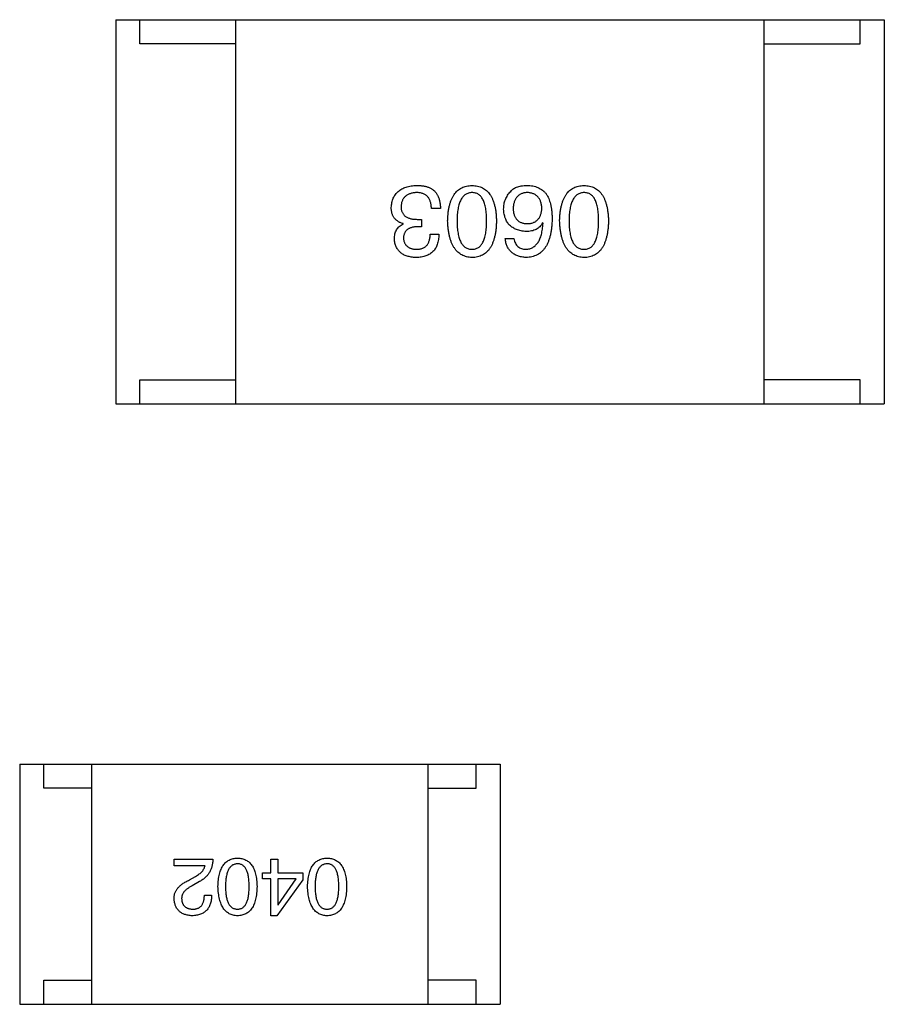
# Model space of a CAD drawing. Header units: millimetres. Extents: x 72 to 239, y 133 to 319.
# Tile 125 of 240: x 108.18 to 109.98, y 271.82 to 273.87. Entities that reach past the tile are written whole.
import ezdxf

# ---------------------------------------------------------------- set-up
doc = ezdxf.new("R2010")
doc.units = ezdxf.units.MM
doc.header["$LTSCALE"] = 5
doc.layers.get('0').update_dxf_attribs({"linetype": 'CONTINUOUS'})

msp = doc.modelspace()

# ---------------------------------------------------------------- linework, layer by layer
for p, q in [((108.3782, 273.8727), (108.3782, 273.0727)), ((108.3782, 273.8727), (109.9782, 273.8727)), ((108.4282, 273.8227), (108.4282, 273.8727)), ((108.6282, 273.0727), (108.6282, 273.8727)), ((109.7282, 273.0727), (109.7282, 273.8727)), ((109.9282, 273.8227), (109.9282, 273.8727)), ((109.9782, 273.8727), (109.9782, 273.0727)), ((108.6282, 273.8227), (108.4282, 273.8227)), ((109.7282, 273.8227), (109.9282, 273.8227)), ((109.0542, 273.4799), (109.0354, 273.4799)), ((108.9764, 273.4471), (108.9764, 273.448)), ((109.0059, 273.457), (109.0149, 273.457)), ((109.0149, 273.457), (109.0149, 273.4414)), ((109.2677, 273.4488), (109.2669, 273.4496)), ((109.0149, 273.4414), (109.0051, 273.4414)), ((109.0329, 273.4258), (109.051, 273.4258)), ((109.189, 273.4168), (109.2071, 273.4168)), ((108.4282, 273.0727), (108.4282, 273.1227)), ((108.4282, 273.1227), (108.6282, 273.1227)), ((109.9282, 273.1227), (109.7282, 273.1227)), ((109.9282, 273.0727), (109.9282, 273.1227)), ((108.3782, 273.0727), (109.9782, 273.0727)), ((108.1783, 272.3227), (108.1783, 271.8227)), ((108.1783, 272.3227), (109.1783, 272.3227)), ((108.2283, 272.2727), (108.2283, 272.3227)), ((108.3283, 271.8227), (108.3283, 272.3227)), ((109.0283, 271.8227), (109.0283, 272.3227)), ((109.1283, 272.2727), (109.1283, 272.3227)), ((109.1783, 272.3227), (109.1783, 271.8227)), ((108.3283, 272.2727), (108.2283, 272.2727)), ((109.0283, 272.2727), (109.1283, 272.2727)), ((108.4998, 272.1113), (108.4998, 272.1251)), ((108.4998, 272.1251), (108.5805, 272.1251)), ((108.7014, 272.0962), (108.7014, 272.1251)), ((108.7014, 272.1251), (108.7158, 272.1251)), ((108.7158, 272.1251), (108.7158, 272.0962)), ((108.5641, 272.1113), (108.4998, 272.1113)), ((108.6837, 272.0837), (108.6837, 272.0962)), ((108.6837, 272.0962), (108.7014, 272.0962)), ((108.7158, 272.0962), (108.7676, 272.0962)), ((108.7676, 272.0962), (108.7676, 272.0818)), ((108.5319, 272.0818), (108.5444, 272.089)), ((108.5529, 272.0785), (108.5372, 272.0693)), ((108.7014, 272.0837), (108.6837, 272.0837)), ((108.7014, 272.007), (108.7014, 272.0837)), ((108.7676, 272.0818), (108.7139, 272.007)), ((108.7158, 272.0837), (108.7158, 272.03)), ((108.7539, 272.0837), (108.7158, 272.0837)), ((108.7165, 272.03), (108.7539, 272.0837)), ((108.5628, 272.0496), (108.5778, 272.0496)), ((108.7158, 272.03), (108.7165, 272.03)), ((108.7139, 272.007), (108.7014, 272.007)), ((108.2283, 271.8227), (108.2283, 271.8727)), ((108.2283, 271.8727), (108.3283, 271.8727)), ((109.1283, 271.8727), (109.0283, 271.8727)), ((109.1283, 271.8227), (109.1283, 271.8727)), ((108.1783, 271.8227), (109.1783, 271.8227))]:
    msp.add_line(p, q)
for points, knots in [([(108.9518, 273.4816), (108.9519, 273.4834), (108.9522, 273.4869), (108.9531, 273.4919), (108.9543, 273.4966), (108.9559, 273.501), (108.9579, 273.5051), (108.9604, 273.5088), (108.9631, 273.5122), (108.9663, 273.5153), (108.9698, 273.518), (108.9738, 273.5203), (108.9781, 273.5224), (108.9827, 273.5241), (108.9878, 273.5254), (108.9932, 273.5265), (108.999, 273.5272), (109.003, 273.5274), (109.0051, 273.5275)], [0, 0, 0, 0, 0.068236, 0.132937, 0.194125, 0.253174, 0.310181, 0.365986, 0.421096, 0.476216, 0.532352, 0.590232, 0.649824, 0.71274, 0.778406, 0.848058, 0.921922, 1, 1, 1, 1]), ([(109.0051, 273.5275), (109.0065, 273.5275), (109.0092, 273.5274), (109.0131, 273.5272), (109.0169, 273.5268), (109.0204, 273.5263), (109.0237, 273.5256), (109.0267, 273.5248), (109.0295, 273.5238), (109.0313, 273.523), (109.0321, 273.5226)], [0, 0, 0, 0, 0.15115, 0.29371, 0.429149, 0.55661, 0.677302, 0.791017, 0.898045, 1, 1, 1, 1]), ([(109.0692, 273.4537), (109.0693, 273.4566), (109.0695, 273.4624), (109.0703, 273.4707), (109.0713, 273.4784), (109.0729, 273.4855), (109.0747, 273.4921), (109.077, 273.4982), (109.0796, 273.5037), (109.0826, 273.5086), (109.0859, 273.513), (109.0897, 273.5168), (109.0938, 273.52), (109.0984, 273.5227), (109.1033, 273.5247), (109.1085, 273.5263), (109.1141, 273.5272), (109.118, 273.5274), (109.12, 273.5275)], [0, 0, 0, 0, 0.08769, 0.170218, 0.24749, 0.319818, 0.387758, 0.451391, 0.511445, 0.568185, 0.622681, 0.67526, 0.726746, 0.778428, 0.830764, 0.884397, 0.940866, 1, 1, 1, 1]), ([(109.12, 273.5275), (109.122, 273.5274), (109.1259, 273.5272), (109.1315, 273.5263), (109.1368, 273.5247), (109.1417, 273.5227), (109.1462, 273.52), (109.1503, 273.5168), (109.1541, 273.513), (109.1574, 273.5086), (109.1604, 273.5037), (109.163, 273.4982), (109.1653, 273.4921), (109.1671, 273.4855), (109.1687, 273.4784), (109.1698, 273.4707), (109.1705, 273.4624), (109.1707, 273.4566), (109.1708, 273.4537)], [0, 0, 0, 0, 0.059135, 0.115606, 0.169241, 0.221578, 0.273261, 0.324749, 0.377329, 0.431642, 0.488541, 0.548597, 0.612232, 0.680174, 0.752504, 0.829777, 0.912307, 1, 1, 1, 1]), ([(109.2005, 273.5152), (109.2015, 273.5162), (109.2033, 273.5184), (109.2068, 273.521), (109.2107, 273.5232), (109.2151, 273.5249), (109.22, 273.5263), (109.2254, 273.5271), (109.2312, 273.5276), (109.2353, 273.5275), (109.2374, 273.5275)], [0, 0, 0, 0, 0.105033, 0.21147, 0.321511, 0.438526, 0.563605, 0.698055, 0.843218, 1, 1, 1, 1]), ([(109.2374, 273.5275), (109.2395, 273.5274), (109.2435, 273.5271), (109.2493, 273.526), (109.2547, 273.5244), (109.2598, 273.5222), (109.2644, 273.5195), (109.2687, 273.5162), (109.2726, 273.5123), (109.2748, 273.5093), (109.2759, 273.5078)], [0, 0, 0, 0, 0.137449, 0.267856, 0.393219, 0.514735, 0.63397, 0.753734, 0.874967, 1, 1, 1, 1]), ([(109.3023, 273.4537), (109.3024, 273.4566), (109.3026, 273.4624), (109.3034, 273.4707), (109.3045, 273.4784), (109.306, 273.4855), (109.3079, 273.4921), (109.3101, 273.4982), (109.3127, 273.5037), (109.3157, 273.5086), (109.3191, 273.513), (109.3228, 273.5168), (109.327, 273.52), (109.3315, 273.5227), (109.3364, 273.5247), (109.3417, 273.5263), (109.3473, 273.5272), (109.3512, 273.5274), (109.3532, 273.5275)], [0, 0, 0, 0, 0.08769, 0.170218, 0.24749, 0.319818, 0.387758, 0.451391, 0.511445, 0.568185, 0.622681, 0.67526, 0.726746, 0.778428, 0.830764, 0.884397, 0.940866, 1, 1, 1, 1]), ([(109.3532, 273.5275), (109.3551, 273.5274), (109.359, 273.5272), (109.3647, 273.5263), (109.3699, 273.5247), (109.3748, 273.5227), (109.3793, 273.52), (109.3835, 273.5168), (109.3872, 273.513), (109.3906, 273.5086), (109.3936, 273.5037), (109.3962, 273.4982), (109.3984, 273.4921), (109.4003, 273.4855), (109.4018, 273.4784), (109.4029, 273.4707), (109.4037, 273.4624), (109.4039, 273.4566), (109.404, 273.4537)], [0, 0, 0, 0, 0.059135, 0.115606, 0.169241, 0.221578, 0.273261, 0.324749, 0.377329, 0.431642, 0.488541, 0.548597, 0.612232, 0.680174, 0.752504, 0.829777, 0.912307, 1, 1, 1, 1]), ([(109.0042, 273.5127), (109.003, 273.5126), (109.0006, 273.5125), (108.9972, 273.5119), (108.9939, 273.5113), (108.9909, 273.5104), (108.9881, 273.5093), (108.9856, 273.508), (108.9832, 273.5065), (108.9811, 273.5048), (108.9792, 273.5029), (108.9775, 273.5008), (108.9761, 273.4985), (108.9748, 273.496), (108.9738, 273.4933), (108.9731, 273.4904), (108.9725, 273.4873), (108.9724, 273.4851), (108.9723, 273.484)], [0, 0, 0, 0, 0.076694, 0.149502, 0.218019, 0.283183, 0.345589, 0.405199, 0.462852, 0.519478, 0.575313, 0.630559, 0.687006, 0.744638, 0.804006, 0.866059, 0.931486, 1, 1, 1, 1]), ([(109.0354, 273.4799), (109.0353, 273.4813), (109.0352, 273.4838), (109.0348, 273.4875), (109.0341, 273.491), (109.0332, 273.4942), (109.0321, 273.4972), (109.0307, 273.4999), (109.0291, 273.5023), (109.0273, 273.5046), (109.0252, 273.5065), (109.0229, 273.5082), (109.0203, 273.5096), (109.0175, 273.5107), (109.0145, 273.5116), (109.0113, 273.5123), (109.0079, 273.5127), (109.0055, 273.5127), (109.0042, 273.5127)], [0, 0, 0, 0, 0.07723, 0.149593, 0.217944, 0.282232, 0.34411, 0.402297, 0.458791, 0.513966, 0.568538, 0.623291, 0.679957, 0.737243, 0.798142, 0.86118, 0.928728, 1, 1, 1, 1]), ([(109.0321, 273.5226), (109.033, 273.5221), (109.0347, 273.5213), (109.0371, 273.5198), (109.0394, 273.5181), (109.0415, 273.5162), (109.0435, 273.5142), (109.0453, 273.512), (109.0469, 273.5096), (109.0483, 273.507), (109.0496, 273.5042), (109.0508, 273.5013), (109.0518, 273.4982), (109.0526, 273.4948), (109.0532, 273.4914), (109.0538, 273.4877), (109.0541, 273.4839), (109.0542, 273.4813), (109.0542, 273.4799)], [0, 0, 0, 0, 0.056906, 0.113264, 0.168825, 0.223843, 0.279195, 0.335267, 0.392098, 0.450414, 0.51054, 0.572219, 0.636652, 0.703156, 0.773102, 0.845505, 0.921063, 1, 1, 1, 1]), ([(109.12, 273.5127), (109.1187, 273.5126), (109.1163, 273.5125), (109.1127, 273.5117), (109.1094, 273.5105), (109.1063, 273.5088), (109.1035, 273.5067), (109.1009, 273.504), (109.0986, 273.501), (109.0965, 273.4975), (109.0947, 273.4936), (109.0931, 273.4892), (109.0918, 273.4844), (109.0907, 273.4791), (109.0899, 273.4734), (109.0893, 273.4672), (109.0889, 273.4606), (109.0889, 273.4561), (109.0889, 273.4537)], [0, 0, 0, 0, 0.050879, 0.099377, 0.146973, 0.193618, 0.240619, 0.289461, 0.34047, 0.395283, 0.453059, 0.515633, 0.582666, 0.655287, 0.732971, 0.815933, 0.905166, 1, 1, 1, 1]), ([(109.1503, 273.4537), (109.1503, 273.4561), (109.1503, 273.4607), (109.1499, 273.4674), (109.1493, 273.4736), (109.1485, 273.4794), (109.1474, 273.4847), (109.1462, 273.4896), (109.1446, 273.494), (109.1428, 273.4979), (109.1408, 273.5014), (109.1386, 273.5044), (109.1361, 273.507), (109.1333, 273.5091), (109.1304, 273.5108), (109.1271, 273.5119), (109.1236, 273.5126), (109.1212, 273.5127), (109.12, 273.5127)], [0, 0, 0, 0, 0.096457, 0.187288, 0.27178, 0.350132, 0.423455, 0.491343, 0.554037, 0.612253, 0.666313, 0.717038, 0.764921, 0.811214, 0.856775, 0.902988, 0.950234, 1, 1, 1, 1]), ([(109.1858, 273.4783), (109.1858, 273.48), (109.1859, 273.4835), (109.1866, 273.4886), (109.1877, 273.4935), (109.1893, 273.4982), (109.1915, 273.5027), (109.194, 273.5071), (109.197, 273.5113), (109.1993, 273.5139), (109.2005, 273.5152)], [0, 0, 0, 0, 0.12904, 0.253809, 0.377066, 0.499122, 0.621469, 0.744665, 0.870607, 1, 1, 1, 1]), ([(109.2341, 273.5127), (109.233, 273.5126), (109.2309, 273.5124), (109.2278, 273.5119), (109.2249, 273.5111), (109.2222, 273.5101), (109.2197, 273.5088), (109.2174, 273.5073), (109.2153, 273.5055), (109.2134, 273.5035), (109.2117, 273.5013), (109.2102, 273.4988), (109.2088, 273.4961), (109.2078, 273.4932), (109.2069, 273.49), (109.2062, 273.4866), (109.2057, 273.4829), (109.2055, 273.4804), (109.2054, 273.4791)], [0, 0, 0, 0, 0.066682, 0.130303, 0.190802, 0.248749, 0.30534, 0.361219, 0.415721, 0.471765, 0.528279, 0.586428, 0.64659, 0.710143, 0.776461, 0.846692, 0.921137, 1, 1, 1, 1]), ([(109.2653, 273.4799), (109.2652, 273.4812), (109.265, 273.4837), (109.2645, 273.4874), (109.2637, 273.4908), (109.2628, 273.4939), (109.2616, 273.4969), (109.2601, 273.4995), (109.2586, 273.502), (109.2567, 273.5041), (109.2547, 273.5061), (109.2523, 273.5078), (109.2499, 273.5092), (109.2471, 273.5104), (109.2442, 273.5114), (109.241, 273.5121), (109.2376, 273.5126), (109.2353, 273.5127), (109.2341, 273.5127)], [0, 0, 0, 0, 0.076467, 0.148148, 0.216496, 0.280559, 0.342274, 0.401168, 0.458322, 0.514073, 0.569257, 0.62465, 0.68124, 0.739113, 0.799947, 0.862804, 0.929597, 1, 1, 1, 1]), ([(109.2759, 273.5078), (109.2768, 273.5062), (109.2785, 273.503), (109.2807, 273.4978), (109.2825, 273.4921), (109.284, 273.486), (109.2852, 273.4794), (109.286, 273.4723), (109.2865, 273.4648), (109.2866, 273.4596), (109.2866, 273.457)], [0, 0, 0, 0, 0.101889, 0.209155, 0.322694, 0.442863, 0.569758, 0.70479, 0.848502, 1, 1, 1, 1]), ([(109.3532, 273.5127), (109.3519, 273.5126), (109.3494, 273.5125), (109.3459, 273.5117), (109.3425, 273.5105), (109.3395, 273.5088), (109.3366, 273.5067), (109.3341, 273.504), (109.3318, 273.501), (109.3297, 273.4975), (109.3278, 273.4936), (109.3263, 273.4892), (109.325, 273.4844), (109.3239, 273.4791), (109.323, 273.4734), (109.3224, 273.4672), (109.3221, 273.4606), (109.322, 273.4561), (109.322, 273.4537)], [0, 0, 0, 0, 0.050879, 0.099377, 0.146973, 0.193618, 0.240619, 0.289461, 0.34047, 0.395283, 0.453059, 0.515633, 0.582666, 0.655287, 0.732971, 0.815933, 0.905166, 1, 1, 1, 1]), ([(109.3835, 273.4537), (109.3835, 273.4561), (109.3834, 273.4607), (109.383, 273.4674), (109.3825, 273.4736), (109.3817, 273.4794), (109.3806, 273.4847), (109.3793, 273.4896), (109.3778, 273.494), (109.376, 273.4979), (109.374, 273.5014), (109.3718, 273.5044), (109.3692, 273.507), (109.3665, 273.5091), (109.3635, 273.5108), (109.3603, 273.5119), (109.3568, 273.5126), (109.3544, 273.5127), (109.3532, 273.5127)], [0, 0, 0, 0, 0.096457, 0.187288, 0.27178, 0.350132, 0.423455, 0.491343, 0.554037, 0.612253, 0.666313, 0.717038, 0.764921, 0.811214, 0.856775, 0.902988, 0.950234, 1, 1, 1, 1]), ([(108.9764, 273.448), (108.9754, 273.4483), (108.9734, 273.4489), (108.9706, 273.45), (108.968, 273.4514), (108.9656, 273.4528), (108.9634, 273.4544), (108.9614, 273.4561), (108.9595, 273.458), (108.9579, 273.46), (108.9565, 273.4622), (108.9552, 273.4645), (108.9541, 273.467), (108.9533, 273.4697), (108.9526, 273.4724), (108.9522, 273.4753), (108.9518, 273.4784), (108.9518, 273.4805), (108.9518, 273.4816)], [0, 0, 0, 0, 0.069445, 0.136039, 0.200011, 0.261745, 0.322328, 0.381403, 0.438864, 0.496655, 0.554398, 0.612391, 0.672266, 0.733005, 0.79604, 0.861293, 0.928785, 1, 1, 1, 1]), ([(108.9723, 273.484), (108.9723, 273.4829), (108.9723, 273.4808), (108.9727, 273.4777), (108.9734, 273.4749), (108.9743, 273.4722), (108.9755, 273.4697), (108.977, 273.4675), (108.9787, 273.4655), (108.9807, 273.4637), (108.9829, 273.4621), (108.9854, 273.4607), (108.9882, 273.4596), (108.9912, 273.4586), (108.9945, 273.4579), (108.9981, 273.4574), (109.0019, 273.457), (109.0045, 273.457), (109.0059, 273.457)], [0, 0, 0, 0, 0.066518, 0.129194, 0.188613, 0.245254, 0.300032, 0.353805, 0.407079, 0.461108, 0.516272, 0.574141, 0.634837, 0.699275, 0.767504, 0.840272, 0.917505, 1, 1, 1, 1]), ([(109.2325, 273.4316), (109.2307, 273.4317), (109.2271, 273.4321), (109.222, 273.433), (109.2171, 273.4341), (109.2127, 273.4356), (109.2086, 273.4375), (109.2048, 273.4396), (109.2013, 273.4421), (109.1982, 273.4448), (109.1954, 273.4479), (109.193, 273.4514), (109.1909, 273.4551), (109.1892, 273.4591), (109.1878, 273.4635), (109.1868, 273.4681), (109.186, 273.4731), (109.1859, 273.4765), (109.1858, 273.4783)], [0, 0, 0, 0, 0.074228, 0.144548, 0.211288, 0.274576, 0.335162, 0.393915, 0.450599, 0.506657, 0.562409, 0.618617, 0.676096, 0.735061, 0.79654, 0.860906, 0.928473, 1, 1, 1, 1]), ([(109.2054, 273.4791), (109.2055, 273.4779), (109.2057, 273.4755), (109.2062, 273.472), (109.2069, 273.4688), (109.2078, 273.4658), (109.209, 273.4631), (109.2103, 273.4605), (109.2119, 273.4582), (109.2136, 273.4561), (109.2155, 273.4543), (109.2177, 273.4527), (109.2201, 273.4513), (109.2227, 273.4501), (109.2254, 273.4492), (109.2284, 273.4486), (109.2316, 273.4481), (109.2338, 273.448), (109.2349, 273.448)], [0, 0, 0, 0, 0.076288, 0.14871, 0.216387, 0.281386, 0.342528, 0.402111, 0.4591, 0.514852, 0.569974, 0.625644, 0.682226, 0.740156, 0.800362, 0.863471, 0.930116, 1, 1, 1, 1]), ([(109.2349, 273.448), (109.2361, 273.448), (109.2384, 273.4481), (109.2416, 273.4486), (109.2447, 273.4493), (109.2476, 273.4502), (109.2502, 273.4513), (109.2526, 273.4528), (109.2549, 273.4544), (109.2569, 273.4563), (109.2587, 273.4585), (109.2603, 273.4608), (109.2617, 273.4634), (109.2628, 273.4663), (109.2637, 273.4694), (109.2645, 273.4727), (109.265, 273.4762), (109.2652, 273.4787), (109.2653, 273.4799)], [0, 0, 0, 0, 0.070453, 0.136523, 0.199866, 0.260392, 0.318446, 0.374657, 0.430182, 0.485556, 0.541071, 0.598396, 0.657208, 0.718642, 0.783247, 0.851631, 0.923928, 1, 1, 1, 1]), ([(108.9583, 273.416), (108.9584, 273.4178), (108.9585, 273.4214), (108.9593, 273.4265), (108.9608, 273.4311), (108.9627, 273.4353), (108.9653, 273.439), (108.9684, 273.4423), (108.9722, 273.445), (108.9749, 273.4464), (108.9764, 273.4471)], [0, 0, 0, 0, 0.143686, 0.277942, 0.40333, 0.521785, 0.638573, 0.755208, 0.874773, 1, 1, 1, 1]), ([(109.12, 273.3775), (109.118, 273.3776), (109.1142, 273.3778), (109.1087, 273.3789), (109.1035, 273.3806), (109.0987, 273.3827), (109.0942, 273.3855), (109.0901, 273.3889), (109.0864, 273.3929), (109.083, 273.3974), (109.08, 273.4025), (109.0773, 273.4081), (109.0751, 273.4143), (109.0732, 273.4211), (109.0716, 273.4284), (109.0704, 273.4364), (109.0696, 273.4448), (109.0693, 273.4507), (109.0692, 273.4537)], [0, 0, 0, 0, 0.057415, 0.112361, 0.16496, 0.216437, 0.267441, 0.318839, 0.371478, 0.426325, 0.483626, 0.544235, 0.608673, 0.677374, 0.750405, 0.828394, 0.911525, 1, 1, 1, 1]), ([(109.0889, 273.4537), (109.0889, 273.4513), (109.0889, 273.4467), (109.0893, 273.44), (109.0899, 273.4338), (109.0907, 273.428), (109.0918, 273.4227), (109.0931, 273.4178), (109.0947, 273.4134), (109.0965, 273.4095), (109.0986, 273.406), (109.1009, 273.403), (109.1035, 273.4004), (109.1063, 273.3983), (109.1094, 273.3967), (109.1127, 273.3955), (109.1163, 273.3948), (109.1187, 273.3947), (109.12, 273.3947)], [0, 0, 0, 0, 0.095719, 0.185854, 0.269738, 0.347952, 0.420315, 0.487894, 0.550245, 0.608186, 0.662454, 0.713283, 0.761375, 0.808209, 0.854301, 0.901312, 0.949396, 1, 1, 1, 1]), ([(109.12, 273.3947), (109.1212, 273.3947), (109.1236, 273.3948), (109.1271, 273.3955), (109.1303, 273.3967), (109.1333, 273.3983), (109.1361, 273.4004), (109.1386, 273.403), (109.1408, 273.406), (109.1428, 273.4095), (109.1446, 273.4134), (109.1462, 273.4178), (109.1474, 273.4227), (109.1485, 273.428), (109.1493, 273.4338), (109.1499, 273.44), (109.1503, 273.4467), (109.1503, 273.4513), (109.1503, 273.4537)], [0, 0, 0, 0, 0.049764, 0.097007, 0.143217, 0.188577, 0.235116, 0.282997, 0.333719, 0.387776, 0.445989, 0.508679, 0.576563, 0.649481, 0.728235, 0.812722, 0.903548, 1, 1, 1, 1]), ([(109.1708, 273.4537), (109.1707, 273.4507), (109.1705, 273.4447), (109.1698, 273.4362), (109.1687, 273.4282), (109.1671, 273.4208), (109.1653, 273.414), (109.163, 273.4077), (109.1604, 273.402), (109.1574, 273.397), (109.1541, 273.3924), (109.1503, 273.3885), (109.1462, 273.3852), (109.1417, 273.3824), (109.1368, 273.3803), (109.1315, 273.3787), (109.1259, 273.3777), (109.122, 273.3776), (109.12, 273.3775)], [0, 0, 0, 0, 0.088823, 0.172287, 0.250296, 0.323438, 0.392244, 0.456221, 0.516635, 0.573871, 0.628, 0.680335, 0.731489, 0.782557, 0.834044, 0.886738, 0.942089, 1, 1, 1, 1]), ([(109.2866, 273.457), (109.2865, 273.4538), (109.2863, 273.4477), (109.2854, 273.4389), (109.2843, 273.4306), (109.2827, 273.4229), (109.2807, 273.4159), (109.2783, 273.4094), (109.2756, 273.4035), (109.2724, 273.3982), (109.2688, 273.3935), (109.2648, 273.3894), (109.2604, 273.3858), (109.2556, 273.3829), (109.2503, 273.3807), (109.2447, 273.3789), (109.2387, 273.3779), (109.2346, 273.3776), (109.2325, 273.3775)], [0, 0, 0, 0, 0.087517, 0.169686, 0.246944, 0.319347, 0.387088, 0.450961, 0.511075, 0.567974, 0.622351, 0.675039, 0.726853, 0.778688, 0.83093, 0.884738, 0.941043, 1, 1, 1, 1]), ([(109.2669, 273.4496), (109.266, 273.4482), (109.2644, 273.4454), (109.2612, 273.4416), (109.2575, 273.4385), (109.2534, 273.4359), (109.2488, 273.434), (109.2438, 273.4326), (109.2383, 273.4317), (109.2345, 273.4316), (109.2325, 273.4316)], [0, 0, 0, 0, 0.122276, 0.239997, 0.35611, 0.473903, 0.59404, 0.720428, 0.855383, 1, 1, 1, 1]), ([(109.2325, 273.3947), (109.2338, 273.3948), (109.2363, 273.395), (109.24, 273.3958), (109.2435, 273.397), (109.2467, 273.3986), (109.2497, 273.4006), (109.2525, 273.403), (109.255, 273.4059), (109.2574, 273.409), (109.2595, 273.4126), (109.2613, 273.4166), (109.263, 273.421), (109.2644, 273.4258), (109.2655, 273.431), (109.2665, 273.4366), (109.2673, 273.4425), (109.2676, 273.4467), (109.2677, 273.4488)], [0, 0, 0, 0, 0.054741, 0.107075, 0.158339, 0.208382, 0.258772, 0.310045, 0.362765, 0.417822, 0.475982, 0.537466, 0.602901, 0.673037, 0.747247, 0.826291, 0.910782, 1, 1, 1, 1]), ([(109.3532, 273.3775), (109.3512, 273.3776), (109.3474, 273.3778), (109.3418, 273.3789), (109.3366, 273.3806), (109.3318, 273.3827), (109.3273, 273.3855), (109.3232, 273.3889), (109.3195, 273.3929), (109.3161, 273.3974), (109.3131, 273.4025), (109.3105, 273.4081), (109.3082, 273.4143), (109.3063, 273.4211), (109.3048, 273.4284), (109.3036, 273.4364), (109.3027, 273.4448), (109.3025, 273.4507), (109.3023, 273.4537)], [0, 0, 0, 0, 0.057415, 0.112361, 0.16496, 0.216437, 0.267441, 0.318839, 0.371478, 0.426325, 0.483626, 0.544235, 0.608673, 0.677374, 0.750405, 0.828394, 0.911525, 1, 1, 1, 1]), ([(109.322, 273.4537), (109.322, 273.4513), (109.3221, 273.4467), (109.3224, 273.44), (109.323, 273.4338), (109.3239, 273.428), (109.325, 273.4227), (109.3263, 273.4178), (109.3279, 273.4134), (109.3297, 273.4095), (109.3318, 273.406), (109.3341, 273.403), (109.3367, 273.4004), (109.3395, 273.3983), (109.3425, 273.3967), (109.3459, 273.3955), (109.3494, 273.3948), (109.3519, 273.3947), (109.3532, 273.3947)], [0, 0, 0, 0, 0.095719, 0.185854, 0.269738, 0.347952, 0.420315, 0.487894, 0.550245, 0.608186, 0.662454, 0.713283, 0.761375, 0.808209, 0.854301, 0.901312, 0.949396, 1, 1, 1, 1]), ([(109.3532, 273.3947), (109.3544, 273.3947), (109.3568, 273.3948), (109.3603, 273.3955), (109.3635, 273.3967), (109.3665, 273.3983), (109.3692, 273.4004), (109.3718, 273.403), (109.374, 273.406), (109.376, 273.4095), (109.3778, 273.4134), (109.3793, 273.4178), (109.3806, 273.4227), (109.3817, 273.428), (109.3825, 273.4338), (109.383, 273.44), (109.3834, 273.4467), (109.3835, 273.4513), (109.3835, 273.4537)], [0, 0, 0, 0, 0.049764, 0.097007, 0.143217, 0.188577, 0.235116, 0.282997, 0.333719, 0.387776, 0.445989, 0.508679, 0.576563, 0.649481, 0.728235, 0.812722, 0.903548, 1, 1, 1, 1]), ([(109.404, 273.4537), (109.4039, 273.4507), (109.4037, 273.4447), (109.4029, 273.4362), (109.4018, 273.4282), (109.4003, 273.4208), (109.3984, 273.414), (109.3962, 273.4077), (109.3936, 273.402), (109.3906, 273.397), (109.3872, 273.3924), (109.3835, 273.3885), (109.3793, 273.3852), (109.3748, 273.3824), (109.3699, 273.3803), (109.3647, 273.3787), (109.359, 273.3777), (109.3551, 273.3776), (109.3532, 273.3775)], [0, 0, 0, 0, 0.088823, 0.172287, 0.250296, 0.323438, 0.392244, 0.456221, 0.516635, 0.573871, 0.628, 0.680335, 0.731489, 0.782557, 0.834044, 0.886738, 0.942089, 1, 1, 1, 1]), ([(109.0051, 273.4414), (109.004, 273.4414), (109.0019, 273.4413), (108.9988, 273.4409), (108.9959, 273.4404), (108.9932, 273.4397), (108.9907, 273.4388), (108.9885, 273.4377), (108.9864, 273.4365), (108.9846, 273.4351), (108.9829, 273.4335), (108.9815, 273.4317), (108.9802, 273.4298), (108.9792, 273.4277), (108.9784, 273.4254), (108.9778, 273.423), (108.9774, 273.4204), (108.9773, 273.4186), (108.9772, 273.4176)], [0, 0, 0, 0, 0.079415, 0.154091, 0.22508, 0.29186, 0.355026, 0.415127, 0.472418, 0.528511, 0.583551, 0.638361, 0.693547, 0.750023, 0.807857, 0.868401, 0.932259, 1, 1, 1, 1]), ([(109.051, 273.4258), (109.0509, 273.4239), (109.0508, 273.4202), (109.0501, 273.4148), (109.0491, 273.4097), (109.0478, 273.405), (109.046, 273.4007), (109.044, 273.3967), (109.0416, 273.3931), (109.0387, 273.3899), (109.0356, 273.3871), (109.032, 273.3846), (109.0281, 273.3824), (109.0239, 273.3807), (109.0193, 273.3793), (109.0143, 273.3783), (109.009, 273.3776), (109.0053, 273.3775), (109.0034, 273.3775)], [0, 0, 0, 0, 0.074804, 0.144899, 0.211458, 0.274554, 0.334363, 0.392059, 0.448123, 0.503024, 0.558154, 0.613471, 0.670844, 0.729926, 0.792003, 0.857405, 0.926768, 1, 1, 1, 1]), ([(109.0042, 273.3947), (109.0054, 273.3947), (109.0076, 273.3948), (109.0107, 273.3951), (109.0137, 273.3957), (109.0165, 273.3966), (109.019, 273.3977), (109.0214, 273.399), (109.0235, 273.4006), (109.0254, 273.4024), (109.0271, 273.4045), (109.0286, 273.4069), (109.0298, 273.4094), (109.0309, 273.4122), (109.0318, 273.4153), (109.0323, 273.4186), (109.0328, 273.4221), (109.0329, 273.4246), (109.0329, 273.4258)], [0, 0, 0, 0, 0.069877, 0.136363, 0.198671, 0.257968, 0.315462, 0.370709, 0.425568, 0.479847, 0.535753, 0.592303, 0.651386, 0.713311, 0.778642, 0.84836, 0.921866, 1, 1, 1, 1]), ([(109.0034, 273.3775), (109.0017, 273.3776), (108.9984, 273.3777), (108.9935, 273.3784), (108.9889, 273.3792), (108.9847, 273.3804), (108.9807, 273.3818), (108.9771, 273.3836), (108.9738, 273.3856), (108.9708, 273.3879), (108.9681, 273.3904), (108.9658, 273.3933), (108.9637, 273.3964), (108.962, 273.3998), (108.9606, 273.4034), (108.9595, 273.4074), (108.9587, 273.4116), (108.9585, 273.4145), (108.9583, 273.416)], [0, 0, 0, 0, 0.077845, 0.151584, 0.221397, 0.287366, 0.350104, 0.410398, 0.467998, 0.524388, 0.579979, 0.635152, 0.690917, 0.747936, 0.806661, 0.867861, 0.932479, 1, 1, 1, 1]), ([(108.9772, 273.4176), (108.9773, 273.4167), (108.9775, 273.415), (108.9779, 273.4125), (108.9786, 273.4101), (108.9795, 273.4079), (108.9805, 273.4059), (108.9818, 273.404), (108.9831, 273.4023), (108.9848, 273.4008), (108.9865, 273.3994), (108.9885, 273.3983), (108.9907, 273.3972), (108.993, 273.3964), (108.9956, 273.3957), (108.9983, 273.3952), (109.0012, 273.3948), (109.0032, 273.3947), (109.0042, 273.3947)], [0, 0, 0, 0, 0.067655, 0.132224, 0.194132, 0.253145, 0.309858, 0.366002, 0.421361, 0.47702, 0.532632, 0.590536, 0.65067, 0.713258, 0.779588, 0.848803, 0.921949, 1, 1, 1, 1]), ([(109.2325, 273.3775), (109.2309, 273.3776), (109.2278, 273.3779), (109.2233, 273.3786), (109.219, 273.3795), (109.215, 273.3808), (109.2113, 273.3823), (109.2079, 273.3841), (109.2048, 273.3862), (109.2019, 273.3885), (109.1993, 273.3911), (109.197, 273.394), (109.195, 273.3971), (109.1932, 273.4005), (109.1917, 273.4042), (109.1906, 273.4082), (109.1896, 273.4124), (109.1892, 273.4153), (109.189, 273.4168)], [0, 0, 0, 0, 0.073784, 0.144317, 0.211047, 0.274818, 0.336501, 0.395724, 0.453465, 0.510016, 0.566585, 0.622844, 0.680328, 0.739335, 0.800408, 0.863904, 0.93053, 1, 1, 1, 1]), ([(109.2071, 273.4168), (109.2075, 273.4151), (109.2082, 273.4117), (109.21, 273.4072), (109.2124, 273.4033), (109.2154, 273.4001), (109.2189, 273.3977), (109.2229, 273.3959), (109.2275, 273.3948), (109.2308, 273.3947), (109.2325, 273.3947)], [0, 0, 0, 0, 0.1439, 0.274233, 0.394478, 0.509388, 0.621911, 0.738504, 0.863414, 1, 1, 1, 1]), ([(108.5805, 272.1251), (108.5804, 272.1237), (108.5803, 272.1211), (108.5799, 272.1173), (108.5793, 272.1137), (108.5785, 272.1101), (108.5775, 272.1067), (108.5763, 272.1034), (108.5749, 272.1003), (108.5733, 272.0973), (108.5715, 272.0945), (108.5694, 272.0918), (108.5672, 272.0892), (108.5647, 272.0868), (108.5621, 272.0845), (108.5592, 272.0823), (108.5562, 272.0803), (108.554, 272.0791), (108.5529, 272.0785)], [0, 0, 0, 0, 0.069512, 0.136307, 0.201431, 0.265186, 0.327322, 0.388242, 0.448098, 0.507757, 0.566952, 0.626243, 0.686026, 0.745963, 0.807549, 0.869906, 0.934172, 1, 1, 1, 1]), ([(108.5911, 272.068), (108.5912, 272.0704), (108.5913, 272.0749), (108.5919, 272.0816), (108.5928, 272.0877), (108.594, 272.0935), (108.5955, 272.0988), (108.5973, 272.1036), (108.5994, 272.108), (108.6018, 272.1119), (108.6045, 272.1154), (108.6075, 272.1185), (108.6108, 272.121), (108.6144, 272.1232), (108.6183, 272.1248), (108.6225, 272.1261), (108.6271, 272.1268), (108.6302, 272.1269), (108.6317, 272.127)], [0, 0, 0, 0, 0.08769, 0.170218, 0.24749, 0.319818, 0.387758, 0.451391, 0.511445, 0.568185, 0.622681, 0.67526, 0.726746, 0.778428, 0.830764, 0.884397, 0.940866, 1, 1, 1, 1]), ([(108.6317, 272.1152), (108.6307, 272.1152), (108.6288, 272.115), (108.6259, 272.1144), (108.6233, 272.1134), (108.6208, 272.1121), (108.6185, 272.1104), (108.6165, 272.1083), (108.6146, 272.1058), (108.613, 272.103), (108.6115, 272.0999), (108.6103, 272.0964), (108.6092, 272.0925), (108.6083, 272.0883), (108.6077, 272.0837), (108.6072, 272.0788), (108.6069, 272.0735), (108.6068, 272.0699), (108.6068, 272.068)], [0, 0, 0, 0, 0.050879, 0.099377, 0.146973, 0.193618, 0.240619, 0.289461, 0.34047, 0.395283, 0.453059, 0.515633, 0.582666, 0.655287, 0.732971, 0.815933, 0.905166, 1, 1, 1, 1]), ([(108.6317, 272.127), (108.6333, 272.1269), (108.6364, 272.1268), (108.6409, 272.1261), (108.6451, 272.1248), (108.6491, 272.1232), (108.6527, 272.121), (108.656, 272.1185), (108.659, 272.1154), (108.6617, 272.1119), (108.6641, 272.108), (108.6662, 272.1036), (108.668, 272.0988), (108.6695, 272.0935), (108.6707, 272.0877), (108.6715, 272.0816), (108.6722, 272.0749), (108.6723, 272.0704), (108.6724, 272.068)], [0, 0, 0, 0, 0.059135, 0.115606, 0.169241, 0.221578, 0.273261, 0.324749, 0.377329, 0.431642, 0.488541, 0.548597, 0.612232, 0.680174, 0.752504, 0.829777, 0.912307, 1, 1, 1, 1]), ([(108.656, 272.068), (108.656, 272.0699), (108.656, 272.0736), (108.6557, 272.079), (108.6552, 272.0839), (108.6546, 272.0886), (108.6537, 272.0928), (108.6527, 272.0967), (108.6515, 272.1002), (108.65, 272.1034), (108.6484, 272.1062), (108.6466, 272.1086), (108.6446, 272.1106), (108.6424, 272.1123), (108.64, 272.1136), (108.6374, 272.1146), (108.6346, 272.1151), (108.6327, 272.1152), (108.6317, 272.1152)], [0, 0, 0, 0, 0.096457, 0.187288, 0.27178, 0.350132, 0.423455, 0.491343, 0.554037, 0.612253, 0.666313, 0.717038, 0.764921, 0.811214, 0.856775, 0.902988, 0.950234, 1, 1, 1, 1]), ([(108.7776, 272.068), (108.7777, 272.0704), (108.7779, 272.0749), (108.7785, 272.0816), (108.7793, 272.0877), (108.7806, 272.0935), (108.7821, 272.0988), (108.7838, 272.1036), (108.7859, 272.108), (108.7883, 272.1119), (108.791, 272.1154), (108.794, 272.1185), (108.7973, 272.121), (108.801, 272.1232), (108.8049, 272.1248), (108.8091, 272.1261), (108.8136, 272.1268), (108.8167, 272.1269), (108.8183, 272.127)], [0, 0, 0, 0, 0.08769, 0.170218, 0.24749, 0.319818, 0.387758, 0.451391, 0.511445, 0.568185, 0.622681, 0.67526, 0.726746, 0.778428, 0.830764, 0.884397, 0.940866, 1, 1, 1, 1]), ([(108.8183, 272.1152), (108.8173, 272.1152), (108.8153, 272.115), (108.8124, 272.1144), (108.8098, 272.1134), (108.8073, 272.1121), (108.8051, 272.1104), (108.803, 272.1083), (108.8012, 272.1058), (108.7995, 272.103), (108.798, 272.0999), (108.7968, 272.0964), (108.7957, 272.0925), (108.7948, 272.0883), (108.7942, 272.0837), (108.7937, 272.0788), (108.7934, 272.0735), (108.7934, 272.0699), (108.7934, 272.068)], [0, 0, 0, 0, 0.050879, 0.099377, 0.146973, 0.193618, 0.240619, 0.289461, 0.34047, 0.395283, 0.453059, 0.515633, 0.582666, 0.655287, 0.732971, 0.815933, 0.905166, 1, 1, 1, 1]), ([(108.8183, 272.127), (108.8199, 272.1269), (108.823, 272.1268), (108.8275, 272.1261), (108.8317, 272.1248), (108.8356, 272.1232), (108.8392, 272.121), (108.8425, 272.1185), (108.8455, 272.1154), (108.8482, 272.1119), (108.8506, 272.108), (108.8527, 272.1036), (108.8545, 272.0988), (108.856, 272.0935), (108.8572, 272.0877), (108.8581, 272.0816), (108.8587, 272.0749), (108.8588, 272.0704), (108.8589, 272.068)], [0, 0, 0, 0, 0.059135, 0.115606, 0.169241, 0.221578, 0.273261, 0.324749, 0.377329, 0.431642, 0.488541, 0.548597, 0.612232, 0.680174, 0.752504, 0.829777, 0.912307, 1, 1, 1, 1]), ([(108.8425, 272.068), (108.8425, 272.0699), (108.8425, 272.0736), (108.8422, 272.079), (108.8417, 272.0839), (108.8411, 272.0886), (108.8402, 272.0928), (108.8392, 272.0967), (108.838, 272.1002), (108.8365, 272.1034), (108.8349, 272.1062), (108.8331, 272.1086), (108.8311, 272.1106), (108.8289, 272.1123), (108.8265, 272.1136), (108.824, 272.1146), (108.8212, 272.1151), (108.8193, 272.1152), (108.8183, 272.1152)], [0, 0, 0, 0, 0.096457, 0.187288, 0.27178, 0.350132, 0.423455, 0.491343, 0.554037, 0.612253, 0.666313, 0.717038, 0.764921, 0.811214, 0.856775, 0.902988, 0.950234, 1, 1, 1, 1]), ([(108.5444, 272.089), (108.5458, 272.0898), (108.5485, 272.0914), (108.5522, 272.0939), (108.5554, 272.0966), (108.5582, 272.0994), (108.5604, 272.1022), (108.5621, 272.1051), (108.5634, 272.1081), (108.5639, 272.1102), (108.5641, 272.1113)], [0, 0, 0, 0, 0.158292, 0.304606, 0.440272, 0.565336, 0.681745, 0.791834, 0.896966, 1, 1, 1, 1]), ([(108.4998, 272.0424), (108.4998, 272.0434), (108.4997, 272.0454), (108.5, 272.0483), (108.5005, 272.0512), (108.5013, 272.054), (108.5023, 272.0567), (108.5037, 272.0594), (108.5053, 272.062), (108.5072, 272.0644), (108.5093, 272.0669), (108.5117, 272.0692), (108.5144, 272.0715), (108.5174, 272.0737), (108.5206, 272.0759), (108.5242, 272.0779), (108.5279, 272.0799), (108.5306, 272.0811), (108.5319, 272.0818)], [0, 0, 0, 0, 0.055083, 0.109453, 0.162685, 0.21614, 0.26961, 0.324284, 0.380202, 0.437433, 0.497084, 0.559152, 0.624288, 0.692446, 0.763862, 0.838743, 0.917269, 1, 1, 1, 1]), ([(108.5372, 272.0693), (108.5363, 272.0688), (108.5344, 272.0679), (108.5318, 272.0664), (108.5295, 272.0648), (108.5272, 272.0632), (108.5252, 272.0616), (108.5234, 272.06), (108.5217, 272.0583), (108.5203, 272.0566), (108.519, 272.0548), (108.5179, 272.0531), (108.5171, 272.0512), (108.5163, 272.0494), (108.5159, 272.0475), (108.5156, 272.0456), (108.5154, 272.0437), (108.5155, 272.0424), (108.5155, 272.0418)], [0, 0, 0, 0, 0.084365, 0.165386, 0.24176, 0.314729, 0.38433, 0.449952, 0.513164, 0.5734, 0.630824, 0.68644, 0.740136, 0.792605, 0.844515, 0.896112, 0.947763, 1, 1, 1, 1]), ([(108.6317, 272.007), (108.6302, 272.0071), (108.6271, 272.0073), (108.6227, 272.0082), (108.6185, 272.0095), (108.6147, 272.0112), (108.6111, 272.0135), (108.6078, 272.0162), (108.6048, 272.0193), (108.6021, 272.0229), (108.5997, 272.027), (108.5976, 272.0315), (108.5958, 272.0365), (108.5943, 272.0419), (108.5931, 272.0478), (108.5921, 272.0541), (108.5914, 272.0609), (108.5912, 272.0656), (108.5911, 272.068)], [0, 0, 0, 0, 0.057415, 0.112361, 0.16496, 0.216437, 0.267441, 0.318839, 0.371478, 0.426325, 0.483626, 0.544235, 0.608673, 0.677374, 0.750405, 0.828394, 0.911525, 1, 1, 1, 1]), ([(108.6068, 272.068), (108.6068, 272.0661), (108.6069, 272.0624), (108.6072, 272.057), (108.6077, 272.0521), (108.6083, 272.0474), (108.6092, 272.0432), (108.6102, 272.0393), (108.6115, 272.0358), (108.613, 272.0326), (108.6146, 272.0299), (108.6165, 272.0274), (108.6186, 272.0254), (108.6208, 272.0237), (108.6233, 272.0224), (108.6259, 272.0214), (108.6288, 272.0209), (108.6307, 272.0208), (108.6317, 272.0208)], [0, 0, 0, 0, 0.095719, 0.185854, 0.269738, 0.347952, 0.420315, 0.487894, 0.550245, 0.608186, 0.662454, 0.713283, 0.761375, 0.808209, 0.854301, 0.901312, 0.949396, 1, 1, 1, 1]), ([(108.6317, 272.0208), (108.6327, 272.0208), (108.6346, 272.0209), (108.6374, 272.0214), (108.64, 272.0224), (108.6424, 272.0237), (108.6446, 272.0254), (108.6466, 272.0274), (108.6484, 272.0298), (108.65, 272.0326), (108.6515, 272.0358), (108.6527, 272.0393), (108.6537, 272.0432), (108.6546, 272.0474), (108.6552, 272.0521), (108.6557, 272.057), (108.656, 272.0624), (108.656, 272.0661), (108.656, 272.068)], [0, 0, 0, 0, 0.049764, 0.097007, 0.143217, 0.188577, 0.235116, 0.282997, 0.333719, 0.387776, 0.445989, 0.508679, 0.576563, 0.649481, 0.728235, 0.812722, 0.903548, 1, 1, 1, 1]), ([(108.6724, 272.068), (108.6723, 272.0656), (108.6722, 272.0608), (108.6715, 272.054), (108.6707, 272.0476), (108.6695, 272.0417), (108.668, 272.0362), (108.6662, 272.0312), (108.6641, 272.0267), (108.6617, 272.0226), (108.659, 272.019), (108.656, 272.0159), (108.6527, 272.0132), (108.6491, 272.011), (108.6452, 272.0093), (108.641, 272.008), (108.6364, 272.0072), (108.6333, 272.0071), (108.6317, 272.007)], [0, 0, 0, 0, 0.088823, 0.172287, 0.250296, 0.323438, 0.392244, 0.456221, 0.516635, 0.573871, 0.628, 0.680335, 0.731489, 0.782557, 0.834044, 0.886738, 0.942089, 1, 1, 1, 1]), ([(108.8183, 272.007), (108.8167, 272.0071), (108.8136, 272.0073), (108.8092, 272.0082), (108.8051, 272.0095), (108.8012, 272.0112), (108.7976, 272.0135), (108.7943, 272.0162), (108.7914, 272.0193), (108.7887, 272.0229), (108.7862, 272.027), (108.7841, 272.0315), (108.7823, 272.0365), (108.7808, 272.0419), (108.7796, 272.0478), (108.7786, 272.0541), (108.7779, 272.0609), (108.7777, 272.0656), (108.7776, 272.068)], [0, 0, 0, 0, 0.057415, 0.112361, 0.16496, 0.216437, 0.267441, 0.318839, 0.371478, 0.426325, 0.483626, 0.544235, 0.608673, 0.677374, 0.750405, 0.828394, 0.911525, 1, 1, 1, 1]), ([(108.7934, 272.068), (108.7934, 272.0661), (108.7934, 272.0624), (108.7937, 272.057), (108.7942, 272.0521), (108.7948, 272.0474), (108.7957, 272.0432), (108.7968, 272.0393), (108.798, 272.0358), (108.7995, 272.0326), (108.8012, 272.0299), (108.803, 272.0274), (108.8051, 272.0254), (108.8073, 272.0237), (108.8098, 272.0224), (108.8124, 272.0214), (108.8153, 272.0209), (108.8173, 272.0208), (108.8183, 272.0208)], [0, 0, 0, 0, 0.095719, 0.185854, 0.269738, 0.347952, 0.420315, 0.487894, 0.550245, 0.608186, 0.662454, 0.713283, 0.761375, 0.808209, 0.854301, 0.901312, 0.949396, 1, 1, 1, 1]), ([(108.8183, 272.0208), (108.8193, 272.0208), (108.8212, 272.0209), (108.824, 272.0214), (108.8265, 272.0224), (108.8289, 272.0237), (108.8311, 272.0254), (108.8332, 272.0274), (108.8349, 272.0298), (108.8365, 272.0326), (108.838, 272.0358), (108.8392, 272.0393), (108.8402, 272.0432), (108.8411, 272.0474), (108.8417, 272.0521), (108.8422, 272.057), (108.8425, 272.0624), (108.8425, 272.0661), (108.8425, 272.068)], [0, 0, 0, 0, 0.049764, 0.097007, 0.143217, 0.188577, 0.235116, 0.282997, 0.333719, 0.387776, 0.445989, 0.508679, 0.576563, 0.649481, 0.728235, 0.812722, 0.903548, 1, 1, 1, 1]), ([(108.8589, 272.068), (108.8588, 272.0656), (108.8587, 272.0608), (108.8581, 272.054), (108.8572, 272.0476), (108.856, 272.0417), (108.8545, 272.0362), (108.8527, 272.0312), (108.8506, 272.0267), (108.8482, 272.0226), (108.8455, 272.019), (108.8425, 272.0159), (108.8392, 272.0132), (108.8356, 272.011), (108.8317, 272.0093), (108.8275, 272.008), (108.823, 272.0072), (108.8199, 272.0071), (108.8183, 272.007)], [0, 0, 0, 0, 0.088823, 0.172287, 0.250296, 0.323438, 0.392244, 0.456221, 0.516635, 0.573871, 0.628, 0.680335, 0.731489, 0.782557, 0.834044, 0.886738, 0.942089, 1, 1, 1, 1]), ([(108.5372, 272.007), (108.5357, 272.0071), (108.533, 272.0073), (108.5289, 272.0079), (108.5251, 272.0088), (108.5216, 272.0099), (108.5183, 272.0112), (108.5153, 272.0129), (108.5126, 272.0147), (108.5101, 272.0168), (108.5079, 272.0192), (108.5059, 272.0217), (108.5042, 272.0246), (108.5028, 272.0277), (108.5017, 272.031), (108.5008, 272.0346), (108.5001, 272.0384), (108.4999, 272.0411), (108.4998, 272.0424)], [0, 0, 0, 0, 0.074847, 0.14558, 0.212628, 0.276599, 0.337792, 0.396608, 0.453638, 0.509854, 0.565589, 0.621545, 0.678777, 0.737222, 0.798388, 0.862259, 0.929312, 1, 1, 1, 1]), ([(108.5155, 272.0418), (108.5156, 272.041), (108.5157, 272.0393), (108.5161, 272.037), (108.5167, 272.0349), (108.5175, 272.0328), (108.5184, 272.031), (108.5194, 272.0293), (108.5207, 272.0277), (108.5221, 272.0263), (108.5237, 272.0251), (108.5254, 272.024), (108.5273, 272.0231), (108.5293, 272.0223), (108.5316, 272.0217), (108.5339, 272.0212), (108.5365, 272.0209), (108.5382, 272.0208), (108.5391, 272.0208)], [0, 0, 0, 0, 0.069456, 0.136175, 0.198596, 0.258993, 0.316838, 0.37342, 0.428889, 0.48454, 0.540119, 0.597644, 0.65702, 0.718534, 0.783117, 0.851564, 0.923888, 1, 1, 1, 1]), ([(108.5778, 272.0496), (108.5778, 272.048), (108.5777, 272.0447), (108.5771, 272.04), (108.5763, 272.0356), (108.5751, 272.0315), (108.5737, 272.0277), (108.5719, 272.0243), (108.5698, 272.0211), (108.5674, 272.0183), (108.5647, 272.0157), (108.5616, 272.0136), (108.5583, 272.0117), (108.5547, 272.0101), (108.5507, 272.0088), (108.5465, 272.0079), (108.5419, 272.0073), (108.5388, 272.0071), (108.5372, 272.007)], [0, 0, 0, 0, 0.074935, 0.145873, 0.212498, 0.27598, 0.33603, 0.394042, 0.450372, 0.505546, 0.560812, 0.616481, 0.673265, 0.732328, 0.7938, 0.858943, 0.92718, 1, 1, 1, 1]), ([(108.5391, 272.0208), (108.5401, 272.0208), (108.5419, 272.0209), (108.5445, 272.0212), (108.5469, 272.0218), (108.5492, 272.0225), (108.5513, 272.0236), (108.5533, 272.0248), (108.555, 272.0263), (108.5566, 272.028), (108.558, 272.0299), (108.5592, 272.0321), (108.5602, 272.0345), (108.5611, 272.0371), (108.5618, 272.0399), (108.5623, 272.0429), (108.5626, 272.0462), (108.5627, 272.0485), (108.5628, 272.0496)], [0, 0, 0, 0, 0.065945, 0.127767, 0.186553, 0.242898, 0.297728, 0.351599, 0.404854, 0.459191, 0.515338, 0.573322, 0.634405, 0.698538, 0.767039, 0.84022, 0.917406, 1, 1, 1, 1])]:
    msp.add_open_spline(points, degree=3, knots=knots)

doc.saveas('drawing.dxf')
